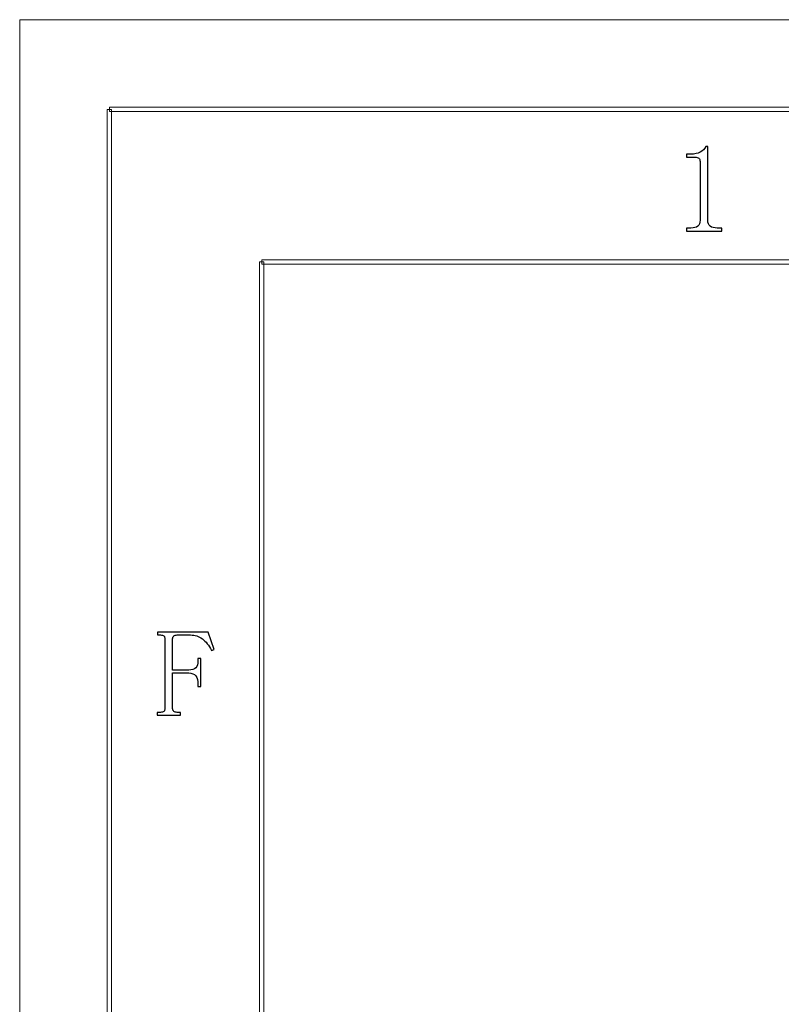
# Model space of a CAD drawing. Header units: millimetres. Extents: x -420 to 420, y -297 to 297.
# Tile 92 of 202: x -420 to -336, y 187 to 297. Entities that reach past the tile are written whole.
import ezdxf

# ---------------------------------------------------------------- set-up
doc = ezdxf.new("R2010")
doc.units = ezdxf.units.MM
doc.header["$MEASUREMENT"] = 0
doc.layers.add('layer 1', color=7, linetype='Continuous')

msp = doc.modelspace()

# ---------------------------------------------------------------- linework, layer by layer
at = {"layer": 'layer 1', "lineweight": 9}
for points in [[(-420.4338, 296.9891), (-420.4338, 296.9891), (-420.4338, 296.9891), (-420.4338, 296.9891)], [(-420.4338, -297.3481), (-420.4338, -297.3481), (-420.4338, 296.9891), (-420.4338, 296.9891)], [(-420.4338, -297.3481), (-420.4338, -297.3481), (-420.4338, 296.9891), (-420.4338, 296.9891)], [(-420.4338, -297.3481), (-420.4338, -297.3481), (-420.4338, 296.9891), (-420.4338, 296.9891)], [(-420.4338, -297.3481), (-420.4338, -297.3481), (-420.4338, 296.9891), (-420.4338, 296.9891)], [(-420.4338, -297.3481), (-420.4338, -297.3481), (-420.4338, 296.9891), (-420.4338, 296.9891)], [(-420.4338, -297.3481), (-420.4338, -297.3481), (-420.4338, 296.9891), (-420.4338, 296.9891)], [(-420.4338, -297.3481), (-420.4338, -297.3481), (-420.4338, 296.9891), (-420.4338, 296.9891)], [(-420.4338, -297.3481), (-420.4338, -297.3481), (-420.4338, 296.9891), (-420.4338, 296.9891)], [(-420.4338, -297.3481), (-420.4338, -297.3481), (-420.4338, 296.9891), (-420.4338, 296.9891)], [(-420.4338, -297.3481), (-420.4338, -297.3481), (-420.4338, 296.9891), (-420.4338, 296.9891)], [(-420.4338, -297.3481), (-420.4338, -297.3481), (-420.4338, 296.9891), (-420.4338, 296.9891)], [(-420.4338, -297.3481), (-420.4338, -297.3481), (-420.4338, 296.9891), (-420.4338, 296.9891)], [(-420.4338, -297.3481), (-420.4338, -297.3481), (-420.4338, 296.9891), (-420.4338, 296.9891)], [(-420.4338, -297.3481), (-420.4338, -297.3481), (-420.4338, 296.9891), (-420.4338, 296.9891)], [(-420.4338, -297.3481), (-420.4338, -297.3481), (-420.4338, 296.9891), (-420.4338, 296.9891)], [(-420.4338, -297.3481), (-420.4338, -297.3481), (-420.4338, 296.9891), (-420.4338, 296.9891)], [(-420.4338, -297.3481), (-420.4338, -297.3481), (-420.4338, 296.9891), (-420.4338, 296.9891)], [(-420.4338, -297.3481), (-420.4338, -297.3481), (-420.4338, 296.9891), (-420.4338, 296.9891)], [(-420.4338, -297.3481), (-420.4338, -297.3481), (-420.4338, 296.9891), (-420.4338, 296.9891)], [(-420.4338, -297.3481), (-420.4338, -297.3481), (-420.4338, 296.9891), (-420.4338, 296.9891)], [(-420.4338, -297.3481), (-420.4338, -297.3481), (-420.4338, 296.9891), (-420.4338, 296.9891)], [(-420.4338, 296.9891), (-420.4338, 296.9891), (-420.4338, 296.9891), (-420.4338, 296.9891)], [(-420.4338, 296.9891), (-420.4338, 296.9891), (420.1294, 296.9891), (420.1294, 296.9891)], [(-420.4338, 296.9891), (-420.4338, 296.9891), (420.1294, 296.9891), (420.1294, 296.9891)], [(-420.4338, 296.9891), (-420.4338, 296.9891), (420.1294, 296.9891), (420.1294, 296.9891)], [(-420.4338, 296.9891), (-420.4338, 296.9891), (420.1294, 296.9891), (420.1294, 296.9891)], [(-420.4338, 296.9891), (-420.4338, 296.9891), (420.1294, 296.9891), (420.1294, 296.9891)], [(-420.4338, 296.9891), (-420.4338, 296.9891), (420.1294, 296.9891), (420.1294, 296.9891)], [(-420.4338, 296.9891), (-420.4338, 296.9891), (420.1294, 296.9891), (420.1294, 296.9891)], [(-420.4338, 296.9891), (-420.4338, 296.9891), (420.1294, 296.9891), (420.1294, 296.9891)], [(-420.4338, 296.9891), (-420.4338, 296.9891), (420.1294, 296.9891), (420.1294, 296.9891)], [(-420.4338, 296.9891), (-420.4338, 296.9891), (420.1294, 296.9891), (420.1294, 296.9891)], [(-420.4338, 296.9891), (-420.4338, 296.9891), (420.1294, 296.9891), (420.1294, 296.9891)], [(-420.4338, 296.9891), (-420.4338, 296.9891), (420.1294, 296.9891), (420.1294, 296.9891)], [(-420.4338, 296.9891), (-420.4338, 296.9891), (420.1294, 296.9891), (420.1294, 296.9891)], [(-420.4338, 296.9891), (-420.4338, 296.9891), (420.1294, 296.9891), (420.1294, 296.9891)], [(-420.4338, 296.9891), (-420.4338, 296.9891), (420.1294, 296.9891), (420.1294, 296.9891)], [(-420.4338, 296.9891), (-420.4338, 296.9891), (420.1294, 296.9891), (420.1294, 296.9891)], [(-420.4338, 296.9891), (-420.4338, 296.9891), (420.1294, 296.9891), (420.1294, 296.9891)], [(-420.4338, 296.9891), (-420.4338, 296.9891), (420.1294, 296.9891), (420.1294, 296.9891)], [(-420.4338, 296.9891), (-420.4338, 296.9891), (420.1294, 296.9891), (420.1294, 296.9891)], [(-420.4338, 296.9891), (-420.4338, 296.9891), (420.1294, 296.9891), (420.1294, 296.9891)], [(-420.4338, 296.9891), (-420.4338, 296.9891), (420.1294, 296.9891), (420.1294, 296.9891)]]:
    msp.add_open_spline(points, degree=3, dxfattribs=at)
for points in [[(-410.189, -287.3425), (-410.189, -287.3425), (-410.6888, -287.3425), (-410.6888, -287.3425), (-410.6888, -287.3425), (-410.6888, -287.3425), (-410.6888, 286.9833), (-410.6888, 286.9833), (-410.6888, 286.9833), (-410.6888, 286.9833), (-410.189, 286.9833), (-410.189, 286.9833), (-410.189, 286.9833), (-410.189, 286.9833), (-410.189, -287.3425), (-410.189, -287.3425)], [(-410.439, 286.7332), (-410.439, 286.7332), (-410.439, 287.2336), (-410.439, 287.2336), (-410.439, 287.2336), (-410.439, 287.2336), (410.1346, 287.2336), (410.1346, 287.2336), (410.1346, 287.2336), (410.1346, 287.2336), (410.1346, 286.7332), (410.1346, 286.7332), (410.1346, 286.7332), (410.1346, 286.7332), (-410.439, 286.7332), (-410.439, 286.7332)], [(-393.4478, 269.7236), (-393.4478, 269.7236), (-393.4478, 270.2239), (-393.4478, 270.2239), (-393.4478, 270.2239), (-393.4478, 270.2239), (393.1434, 270.2239), (393.1434, 270.2239), (393.1434, 270.2239), (393.1434, 270.2239), (393.1434, 269.7236), (393.1434, 269.7236), (393.1434, 269.7236), (393.1434, 269.7236), (-393.4478, 269.7236), (-393.4478, 269.7236)], [(-393.1978, -270.3329), (-393.1978, -270.3329), (-393.6977, -270.3329), (-393.6977, -270.3329), (-393.6977, -270.3329), (-393.6977, -270.3329), (-393.6977, 269.9737), (-393.6977, 269.9737), (-393.6977, 269.9737), (-393.6977, 269.9737), (-393.1978, 269.9737), (-393.1978, 269.9737), (-393.1978, 269.9737), (-393.1978, 269.9737), (-393.1978, -270.3329), (-393.1978, -270.3329)]]:
    msp.add_open_spline(points, degree=3, knots=[0, 0, 0, 0, 0.2, 0.2, 0.2, 0.2, 0.4, 0.4, 0.4, 0.4, 0.6, 0.6, 0.6, 0.6, 1, 1, 1, 1], dxfattribs=at)
at = {"layer": 'layer 1'}
for points, knots in [([(-343.7147, 282.8654), (-343.7147, 282.8654), (-343.7147, 274.6155), (-343.7147, 274.6155), (-343.7147, 274.6155), (-343.7147, 274.326), (-343.6244, 274.1084), (-343.444, 273.9625), (-343.444, 273.9625), (-343.2634, 273.8188), (-343.0112, 273.7471), (-342.6852, 273.7471), (-342.6852, 273.7471), (-342.6852, 273.7471), (-342.1438, 273.7471), (-342.1438, 273.7471), (-342.1438, 273.7471), (-342.1438, 273.7471), (-342.1438, 273.4205), (-342.1438, 273.4205), (-342.1438, 273.4205), (-342.1438, 273.4205), (-346.1022, 273.4205), (-346.1022, 273.4205), (-346.1022, 273.4205), (-346.1022, 273.4205), (-346.1022, 273.7471), (-346.1022, 273.7471), (-346.1022, 273.7471), (-346.1022, 273.7471), (-345.614, 273.7471), (-345.614, 273.7471), (-345.614, 273.7471), (-345.2532, 273.7471), (-344.9894, 273.8188), (-344.8273, 273.9625), (-344.8273, 273.9625), (-344.6656, 274.1084), (-344.5821, 274.326), (-344.5821, 274.6155), (-344.5821, 274.6155), (-344.5821, 274.6155), (-344.5821, 281.184), (-344.5821, 281.184), (-344.5821, 281.184), (-344.5821, 281.3275), (-344.6285, 281.4456), (-344.7187, 281.5359), (-344.7187, 281.5359), (-344.809, 281.6263), (-344.9455, 281.6726), (-345.1259, 281.6726), (-345.1259, 281.6726), (-345.1259, 281.6726), (-346.1022, 281.6726), (-346.1022, 281.6726), (-346.1022, 281.6726), (-346.1022, 281.6726), (-346.1022, 281.9968), (-346.1022, 281.9968), (-346.1022, 281.9968), (-346.1022, 281.9968), (-345.614, 281.9968), (-345.614, 281.9968), (-345.614, 281.9968), (-345.1791, 281.9968), (-344.8273, 282.0687), (-344.5568, 282.2146), (-344.5568, 282.2146), (-344.2861, 282.3582), (-344.0778, 282.5758), (-343.932, 282.8654), (-343.932, 282.8654), (-343.932, 282.8654), (-343.7147, 282.8654), (-343.7147, 282.8654)], [0, 0, 0, 0, 0.05, 0.05, 0.05, 0.05, 0.1, 0.1, 0.1, 0.1, 0.15, 0.15, 0.15, 0.15, 0.2, 0.2, 0.2, 0.2, 0.25, 0.25, 0.25, 0.25, 0.3, 0.3, 0.3, 0.3, 0.35, 0.35, 0.35, 0.35, 0.4, 0.4, 0.4, 0.4, 0.45, 0.45, 0.45, 0.45, 0.5, 0.5, 0.5, 0.5, 0.55, 0.55, 0.55, 0.55, 0.6, 0.6, 0.6, 0.6, 0.65, 0.65, 0.65, 0.65, 0.7, 0.7, 0.7, 0.7, 0.75, 0.75, 0.75, 0.75, 0.8, 0.8, 0.8, 0.8, 0.85, 0.85, 0.85, 0.85, 0.9, 0.9, 0.9, 0.9, 1, 1, 1, 1]), ([(-402.5124, 219.7413), (-402.5124, 219.7413), (-402.5124, 219.4147), (-402.5124, 219.4147), (-402.5124, 219.4147), (-402.5124, 219.4147), (-405.1151, 219.4147), (-405.1151, 219.4147), (-405.1151, 219.4147), (-405.1151, 219.4147), (-405.1151, 219.7413), (-405.1151, 219.7413), (-405.1151, 219.7413), (-405.1151, 219.7413), (-404.7357, 219.7413), (-404.7357, 219.7413), (-404.7357, 219.7413), (-404.5552, 219.7413), (-404.428, 219.776), (-404.3564, 219.8501), (-404.3564, 219.8501), (-404.2822, 219.9219), (-404.2477, 220.0308), (-404.2477, 220.1743), (-404.2477, 220.1743), (-404.2477, 220.1743), (-404.2477, 227.9378), (-404.2477, 227.9378), (-404.2477, 227.9378), (-404.2477, 228.0814), (-404.2822, 228.1903), (-404.3564, 228.262), (-404.3564, 228.262), (-404.428, 228.3362), (-404.5552, 228.371), (-404.7357, 228.371), (-404.7357, 228.371), (-404.7357, 228.371), (-405.0597, 228.371), (-405.0597, 228.371), (-405.0597, 228.371), (-405.0597, 228.371), (-405.0597, 228.6974), (-405.0597, 228.6974), (-405.0597, 228.6974), (-405.0597, 228.6974), (-399.4215, 228.6974), (-399.4215, 228.6974), (-399.4215, 228.6974), (-399.4215, 228.6974), (-398.7714, 226.7428), (-398.7714, 226.7428), (-398.7714, 226.7428), (-398.7714, 226.7428), (-399.0421, 226.6338), (-399.0421, 226.6338), (-399.0421, 226.6338), (-399.3314, 227.2129), (-399.6737, 227.6483), (-400.0716, 227.9378), (-400.0716, 227.9378), (-400.4695, 228.2273), (-400.9021, 228.371), (-401.3742, 228.371), (-401.3742, 228.371), (-401.3742, 228.371), (-402.8919, 228.371), (-402.8919, 228.371), (-402.8919, 228.371), (-403.0352, 228.371), (-403.1533, 228.3362), (-403.2434, 228.262), (-403.2434, 228.262), (-403.3338, 228.1903), (-403.3799, 228.0814), (-403.3799, 227.9378), (-403.3799, 227.9378), (-403.3799, 227.9378), (-403.3799, 224.4638), (-403.3799, 224.4638), (-403.3799, 224.4638), (-403.3799, 224.4638), (-401.5893, 224.4638), (-401.5893, 224.4638), (-401.5893, 224.4638), (-401.2284, 224.4638), (-400.9669, 224.5448), (-400.8051, 224.7069), (-400.8051, 224.7069), (-400.6408, 224.869), (-400.5598, 225.1331), (-400.5598, 225.4944), (-400.5598, 225.4944), (-400.5598, 225.4944), (-400.5598, 225.7654), (-400.5598, 225.7654), (-400.5598, 225.7654), (-400.5598, 225.7654), (-400.2336, 225.7654), (-400.2336, 225.7654), (-400.2336, 225.7654), (-400.2336, 225.7654), (-400.2336, 222.6178), (-400.2336, 222.6178), (-400.2336, 222.6178), (-400.2336, 222.6178), (-400.5598, 222.6178), (-400.5598, 222.6178), (-400.5598, 222.6178), (-400.5598, 222.6178), (-400.5598, 222.8356), (-400.5598, 222.8356), (-400.5598, 222.8356), (-400.5598, 223.2686), (-400.6408, 223.5952), (-400.8051, 223.8106), (-400.8051, 223.8106), (-400.9669, 224.0283), (-401.2284, 224.1372), (-401.5893, 224.1372), (-401.5893, 224.1372), (-401.5893, 224.1372), (-403.3799, 224.1372), (-403.3799, 224.1372), (-403.3799, 224.1372), (-403.3799, 224.1372), (-403.3799, 220.1743), (-403.3799, 220.1743), (-403.3799, 220.1743), (-403.3799, 220.0308), (-403.3338, 219.9219), (-403.2434, 219.8501), (-403.2434, 219.8501), (-403.1533, 219.776), (-403.0352, 219.7413), (-402.8919, 219.7413), (-402.8919, 219.7413), (-402.8919, 219.7413), (-402.5124, 219.7413), (-402.5124, 219.7413)], [0, 0, 0, 0, 0.02777778, 0.02777778, 0.02777778, 0.02777778, 0.05555556, 0.05555556, 0.05555556, 0.05555556, 0.08333333, 0.08333333, 0.08333333, 0.08333333, 0.11111111, 0.11111111, 0.11111111, 0.11111111, 0.13888889, 0.13888889, 0.13888889, 0.13888889, 0.16666667, 0.16666667, 0.16666667, 0.16666667, 0.19444444, 0.19444444, 0.19444444, 0.19444444, 0.22222222, 0.22222222, 0.22222222, 0.22222222, 0.25, 0.25, 0.25, 0.25, 0.27777778, 0.27777778, 0.27777778, 0.27777778, 0.30555556, 0.30555556, 0.30555556, 0.30555556, 0.33333333, 0.33333333, 0.33333333, 0.33333333, 0.36111111, 0.36111111, 0.36111111, 0.36111111, 0.38888889, 0.38888889, 0.38888889, 0.38888889, 0.41666667, 0.41666667, 0.41666667, 0.41666667, 0.44444444, 0.44444444, 0.44444444, 0.44444444, 0.47222222, 0.47222222, 0.47222222, 0.47222222, 0.5, 0.5, 0.5, 0.5, 0.52777778, 0.52777778, 0.52777778, 0.52777778, 0.55555556, 0.55555556, 0.55555556, 0.55555556, 0.58333333, 0.58333333, 0.58333333, 0.58333333, 0.61111111, 0.61111111, 0.61111111, 0.61111111, 0.63888889, 0.63888889, 0.63888889, 0.63888889, 0.66666667, 0.66666667, 0.66666667, 0.66666667, 0.69444444, 0.69444444, 0.69444444, 0.69444444, 0.72222222, 0.72222222, 0.72222222, 0.72222222, 0.75, 0.75, 0.75, 0.75, 0.77777778, 0.77777778, 0.77777778, 0.77777778, 0.80555556, 0.80555556, 0.80555556, 0.80555556, 0.83333333, 0.83333333, 0.83333333, 0.83333333, 0.86111111, 0.86111111, 0.86111111, 0.86111111, 0.88888889, 0.88888889, 0.88888889, 0.88888889, 0.91666667, 0.91666667, 0.91666667, 0.91666667, 0.94444444, 0.94444444, 0.94444444, 0.94444444, 1, 1, 1, 1])]:
    msp.add_open_spline(points, degree=3, knots=knots, dxfattribs=at)

doc.saveas('drawing.dxf')
